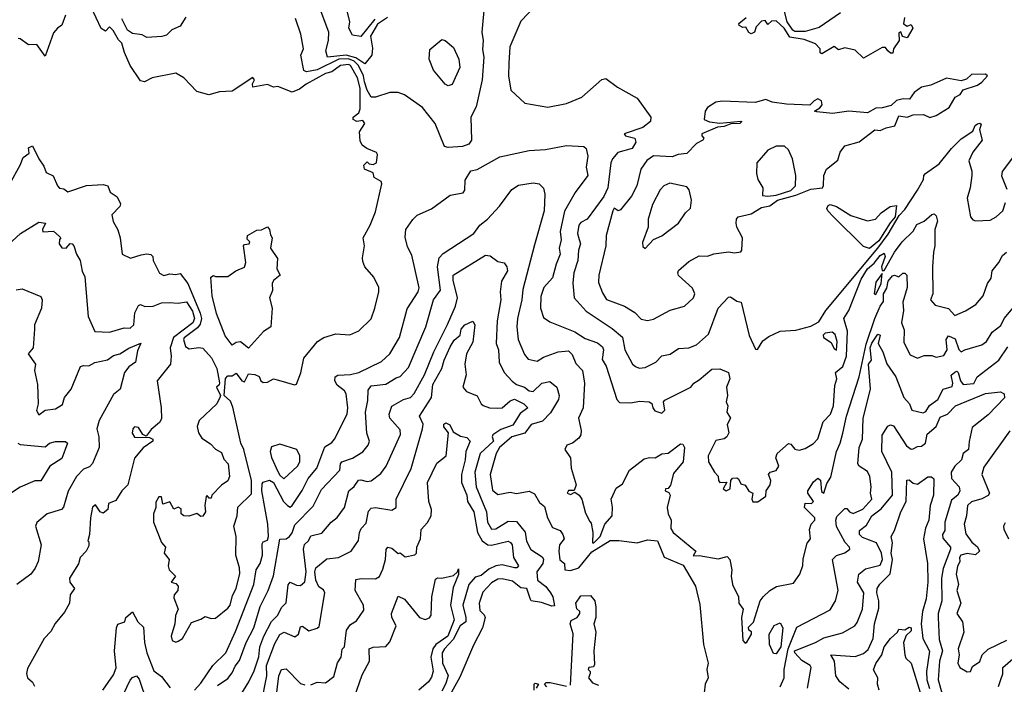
# Model space of a CAD drawing. Extents: x 1995148 to 2088947, y 769131 to 906009.
# Tile 117 of 256: x 2031353 to 2036093, y 800534 to 803735. Entities that reach past the tile are written whole.
import ezdxf

# ---------------------------------------------------------------- set-up
doc = ezdxf.new("R2010")
doc.units = 0

msp = doc.modelspace()

# ---------------------------------------------------------------- linework, layer by layer
at = {"layer": '0CON05XD'}
for points in [[(2032105, 800736.7), (2032115, 800741.2), (2032136.2, 800755), (2032179.3, 800830.7), (2032225, 800846.7), (2032245, 800860), (2032275, 800850.8), (2032295, 800852.5), (2032355, 800900), (2032365.7, 800915), (2032377.9, 800962.1), (2032394.4, 800995), (2032413, 801067), (2032411.1, 801095), (2032392.9, 801155), (2032395.6, 801245), (2032382.9, 801295), (2032400, 801345), (2032402.5, 801387.5), (2032468.1, 801451.9), (2032469.1, 801515), (2032431.2, 801665), (2032417.9, 801695), (2032379.1, 801869.1), (2032366.9, 801896.9), (2032337.5, 801925), (2032343, 802007), (2032355, 802020), (2032375, 802020), (2032395, 802032.5), (2032422.5, 801995), (2032435, 801990), (2032455, 802030), (2032485, 802026.7), (2032505, 802016.7), (2032513.3, 801995), (2032525, 801986.7), (2032545, 801988.8), (2032574.2, 802005.8), (2032599.5, 801999.5), (2032675, 801976.2), (2032685, 801980), (2032706.7, 802033.3), (2032721.4, 802105), (2032785.8, 802184.2), (2032817.5, 802205), (2032875, 802222), (2032943, 802217), (2032985, 802236.2), (2033045, 802293.8), (2033061.9, 802345), (2033081.4, 802425), (2033081.1, 802445), (2033058, 802495), (2033013.8, 802545), (2033005, 802570), (2033002.7, 802587.3), (2033012.9, 802645), (2033006.1, 802683.9), (2033040, 802745), (2033065, 802810), (2033096.7, 802945), (2033092.5, 802955), (2033060, 802975), (2033055, 802997.5), (2033012.5, 803015), (2033010, 803035), (2033025, 803050), (2033035, 803040), (2033055, 803037.5), (2033070, 803045), (2033076.1, 803086.1), (2033070, 803095), (2033024.1, 803114.1), (2033000.8, 803130.8), (2032992.3, 803152.3), (2032988.1, 803195), (2033014.2, 803235), (2033005, 803248.8), (2032976, 803244), (2032957.5, 803255), (2032957.5, 803265), (2032985, 803287.1), (2032992.3, 803305), (2032992.5, 803405), (2032979.7, 803455), (2032946, 803515), (2032935, 803520), (2032897.5, 803515), (2032855.8, 803484.2), (2032825, 803475.8), (2032732.7, 803425), (2032699.9, 803400.1), (2032665, 803386.1), (2032595, 803413.3), (2032575, 803410), (2032545, 803423.3), (2032475, 803410), (2032473.6, 803426.4), (2032482.5, 803445), (2032475, 803456.7), (2032375, 803391.2), (2032315, 803388), (2032263.8, 803373.8), (2032205, 803390), (2032142.5, 803455), (2032105, 803477.5), (2031990, 803455), (2031953.8, 803436.2), (2031935, 803440), (2031884.5, 803515), (2031856.8, 803576.8), (2031845, 803622), (2031828.1, 803638.1), (2031803, 803683), (2031785, 803700), (2031765, 803680), (2031745, 803692.5), (2031696, 803795)], [(2033590, 803815), (2033578, 803675), (2033584.4, 803635), (2033580.9, 803590.9), (2033588.1, 803555), (2033580, 803445), (2033550, 803315), (2033524.3, 803265), (2033528.5, 803155), (2033515.5, 803135), (2033485, 803123.5), (2033415, 803120), (2033397.5, 803125), (2033353.3, 803235), (2033291.7, 803311.7), (2033205, 803373.3), (2033175, 803383.8), (2033135, 803383.8), (2033065, 803362), (2033045, 803361.2), (2033025.3, 803395.3), (2033013.5, 803435), (2033007.5, 803465), (2032983.2, 803515), (2032963.4, 803535), (2032935, 803546), (2032888.8, 803545), (2032785, 803493.2), (2032733.3, 803483.3), (2032720.6, 803490.6), (2032706.2, 803565), (2032719.4, 803595), (2032705.6, 803665), (2032680.9, 803740.9)], [(2033061.9, 803738.1), (2032995, 803654), (2032955, 803661.2), (2032937.5, 803695), (2032942.5, 803725), (2032927.1, 803785)], [(2033835, 803800), (2033765, 803728), (2033711.9, 803605), (2033708.2, 803525)], [(2035305, 803768.4), (2035201.8, 803698.2), (2035135, 803678), (2035085, 803678.3), (2035074.5, 803684.5), (2035048.4, 803725), (2035027.3, 803807.3)], [(2031573.8, 803756.2), (2031555, 803708.8), (2031534, 803695), (2031515, 803672), (2031475, 803560), (2031435, 803615.4), (2031395, 803613.3), (2031355, 803643.3), (2031345, 803643.8)], [(2032152.5, 803747.5), (2032126, 803704), (2032085, 803686.5), (2032059.1, 803660.9), (2032036.2, 803653.8), (2031965, 803648.8), (2031942.6, 803662.6), (2031895, 803668.2), (2031872.3, 803685), (2031845, 803739.2)], [(2033123.1, 803745), (2033075, 803712.9), (2033041, 803655), (2033052.1, 803597.9), (2033048.9, 803565), (2033015, 803522.9), (2032971.3, 803551.3), (2032925, 803564.7), (2032834, 803554), (2032826.5, 803585), (2032840, 803635), (2032841.8, 803675), (2032803.7, 803773.7)], [(2035612.5, 803745), (2035608, 803715), (2035625, 803703.8), (2035645, 803712.5), (2035652.5, 803695), (2035625, 803647.5), (2035603.6, 803653.6), (2035595, 803676.2), (2035585, 803672.5), (2035586.7, 803635), (2035560, 803595), (2035556.1, 803573.9), (2035545, 803573.3), (2035533.3, 803585), (2035520.7, 803600.7), (2035505, 803601.2), (2035415, 803550), (2035375, 803588.8), (2035325, 803600), (2035295, 803590), (2035275, 803606.7), (2035215, 803571.2), (2035207.5, 803575), (2035206.7, 803595), (2035185, 803618.8), (2035129.1, 803639.1), (2035060.8, 803650.8), (2035033.3, 803695), (2034995, 803729.2), (2034972, 803728), (2034955, 803712.5), (2034941.7, 803731.7), (2034925, 803727.5), (2034899.3, 803700.7), (2034890, 803675), (2034875, 803667.5), (2034863.6, 803673.6), (2034848.3, 803698.3), (2034835, 803697.5), (2034817, 803707), (2034815, 803717.5), (2034850, 803745)], [(2033415, 803415.8), (2033401.4, 803425), (2033345, 803492.5), (2033323.6, 803545), (2033327.7, 803592.3), (2033385, 803640), (2033401.2, 803635), (2033441.2, 803601.2), (2033466.7, 803545), (2033471.4, 803505), (2033435, 803423.3), (2033415, 803415.8)], [(2033708.2, 803525), (2033706.5, 803465), (2033718, 803395), (2033785, 803333.3), (2033895, 803314.2), (2033985, 803331.4), (2034058.7, 803361.3), (2034155, 803447.5), (2034175, 803452.5), (2034230.3, 803410.3), (2034325, 803357.5), (2034392, 803265), (2034389.2, 803245), (2034353.3, 803215), (2034262.5, 803185), (2034270, 803175), (2034313.8, 803165), (2034319.4, 803145), (2034301.2, 803115), (2034231.9, 803095), (2034206.7, 803065), (2034199.1, 803045), (2034184.6, 802925), (2034165, 802884.2), (2034085.4, 802774.6), (2034055, 802757.6), (2034045.3, 802745), (2034037.9, 802705), (2034046.7, 802676.7), (2034052.7, 802655), (2034043.3, 802625), (2034039.5, 802575), (2034020.5, 802515), (2034015.7, 802465.7), (2034022.9, 802395), (2034080.6, 802330.6), (2034205, 802247.8), (2034255, 802205.8), (2034267.1, 802145), (2034304, 802075), (2034317.5, 802065), (2034335, 802056.7), (2034365, 802060), (2034415, 802086), (2034445, 802115.7), (2034485, 802124), (2034525, 802152), (2034575, 802153.8), (2034611.7, 802168.3), (2034668.9, 802221.1), (2034716, 802345), (2034765, 802398.8), (2034775, 802400), (2034805, 802380), (2034825.8, 802375), (2034864.4, 802214.4), (2034895, 802147.5), (2034905, 802146.7), (2034931.5, 802188.5), (2034959.3, 802209.3), (2035015, 802234.1), (2035090.3, 802239.7), (2035161.7, 802258.3), (2035200.6, 802279.4), (2035233.6, 802335), (2035485.2, 802635), (2035535, 802702.2), (2035588, 802792), (2035615, 802820.6), (2035675, 802914.3), (2035704, 802965), (2035706.2, 802985), (2035713.8, 802995), (2035779.8, 803040.2), (2035840, 803115), (2035885, 803161.2), (2035942.2, 803197.8), (2035952.9, 803225), (2035965, 803233.3), (2035976.4, 803236.4), (2035981.7, 803231.7), (2035973.3, 803205), (2035986.2, 803155), (2035942.6, 803097.4), (2035922.5, 803055), (2035937.5, 803005), (2035937.5, 802985), (2035929.2, 802925), (2035914.2, 802875), (2035930, 802785), (2035941.2, 802771.2), (2035955, 802765.8), (2036025, 802769.2), (2036053.8, 802785), (2036086, 802814), (2036098.6, 802855)], [(2034375, 802285.8), (2034405, 802292.5), (2034485, 802336), (2034553.3, 802355), (2034596.2, 802395), (2034603.8, 802415), (2034592.3, 802442.3), (2034525, 802503.3), (2034521.2, 802515), (2034525, 802526.7), (2034575, 802570), (2034625, 802597.5), (2034663.6, 802596.4), (2034695, 802607.1), (2034765, 802617.5), (2034795, 802612), (2034825, 802616.7), (2034830, 802625), (2034832.3, 802685), (2034805.6, 802735), (2034801.9, 802755), (2034803.8, 802775), (2034812.5, 802785), (2034875, 802800), (2034925, 802830.8), (2034965, 802838.6), (2035001.8, 802865), (2035089.9, 802890.1), (2035161.3, 802918.7), (2035217.5, 802925), (2035223.6, 802936.4), (2035224.2, 802985), (2035237.5, 803015), (2035292.3, 803057.7), (2035302.9, 803097.1), (2035325, 803127.5), (2035395, 803146.7), (2035470, 803205), (2035495, 803202), (2035525, 803214.2), (2035566.9, 803223.1), (2035585, 803272.5), (2035625, 803265.7), (2035655, 803276.2), (2035705, 803278), (2035735, 803263.8), (2035765, 803274), (2035828.3, 803311.7), (2035857.5, 803362.5), (2035881.2, 803375), (2035895, 803398), (2035965, 803420), (2035985, 803433.8), (2036012.5, 803465), (2036003, 803473), (2035935, 803470.8), (2035911.4, 803448.6), (2035885, 803440), (2035815, 803452.7), (2035739.6, 803420.4), (2035695, 803410), (2035658.9, 803385), (2035637.5, 803352.5), (2035606.1, 803353.9), (2035575, 803345.8), (2035548, 803322), (2035505, 803310), (2035475, 803308.8), (2035435, 803286.2), (2035345, 803293.8), (2035266.2, 803283.8), (2035190.7, 803290.7), (2035180, 803295), (2035205, 803310), (2035216.2, 803325), (2035213.3, 803345), (2035195, 803353.8), (2035177.5, 803345), (2035156.7, 803323.3), (2035045, 803327.5), (2034975, 803338), (2034945, 803350), (2034893.9, 803336.1), (2034735, 803342.5), (2034705, 803337.5), (2034665, 803312.5), (2034653.3, 803295), (2034648.8, 803255), (2034673.6, 803243.7), (2034723, 803237), (2034825, 803245.6), (2034830, 803245), (2034820, 803235), (2034776.8, 803233.2), (2034745, 803220.5), (2034712.2, 803217.8), (2034636.7, 803185), (2034636.7, 803175), (2034646.7, 803165), (2034642.5, 803155), (2034611.7, 803138.3), (2034565, 803091.2), (2034523.9, 803086.1), (2034495, 803074.2), (2034405, 803079.2), (2034372.4, 803057.6), (2034342.9, 803015), (2034323.5, 802935), (2034298.6, 802885), (2034245, 802819.2), (2034235, 802814.2), (2034215, 802826.7), (2034207.8, 802815), (2034176.7, 802695), (2034174.6, 802645), (2034141.1, 802505), (2034139.1, 802469.1), (2034158.9, 802418.9), (2034177.7, 802387.7), (2034265, 802354.4), (2034313.8, 802325), (2034345, 802292.5), (2034375, 802285.8)], [(2031305, 802944), (2031355, 803033.8), (2031369.2, 803070.8), (2031397.7, 803092.3), (2031395, 803117.5), (2031415, 803127.5), (2031444.3, 803065), (2031469.4, 803029.4), (2031479.3, 802999.3), (2031513, 802983), (2031534.1, 802934.1), (2031545, 802923.3), (2031565, 802920), (2031585, 802905.8), (2031675, 802935.7), (2031755, 802940.6), (2031777.5, 802935), (2031787.5, 802905), (2031822, 802882), (2031838.3, 802848.3), (2031834, 802835), (2031796, 802795), (2031803.1, 802763.1), (2031825, 802723.3), (2031837.1, 802685), (2031845.9, 802605.9), (2031886.1, 802586.1), (2031937.4, 802602.6), (2031965, 802607.5), (2031983.8, 802603.8), (2031992.9, 802595), (2031995.8, 802575), (2032025, 802514.6), (2032047, 802503), (2032075, 802510.8), (2032105, 802507.5), (2032125, 802513.1), (2032162.9, 802465), (2032222, 802322), (2032228, 802295), (2032221.4, 802268.6), (2032209.3, 802250.7), (2032145, 802203.3), (2032140.8, 802195), (2032151.7, 802161.7), (2032169.3, 802149.3), (2032215, 802156.7), (2032235, 802152.5), (2032276.9, 802106.9), (2032302.5, 802055), (2032313.9, 801986.1), (2032313, 801977), (2032300, 801965), (2032320, 801925), (2032316.7, 801915), (2032301.9, 801885), (2032216.9, 801805), (2032207.1, 801775), (2032214.2, 801745), (2032229.4, 801719.4), (2032271.7, 801691.7), (2032295, 801666.2), (2032325, 801650), (2032335, 801617.5), (2032356.7, 801595), (2032363.3, 801535), (2032355, 801513.3), (2032325, 801493.3), (2032277.5, 801445), (2032275, 801430), (2032265, 801430), (2032255, 801442.5), (2032251.2, 801438.8), (2032243.8, 801395), (2032248, 801365), (2032235, 801344.3), (2032225, 801342), (2032205, 801355.8), (2032166.4, 801343.6), (2032142.5, 801345), (2032130, 801355), (2032129.5, 801379.5), (2032115, 801386.7), (2032095, 801377.5), (2032075, 801412.5), (2032041.2, 801401.2), (2032035, 801437.5), (2032023.3, 801436.7), (2032008.3, 801411.7), (2032007.5, 801385), (2031997.5, 801355), (2031997.5, 801315), (2032036.1, 801216.1), (2032054, 801195), (2032047.5, 801165), (2032072, 801135), (2032067.5, 801105), (2032073.1, 801085), (2032102.5, 801055), (2032082.5, 801025), (2032105, 801020), (2032116.4, 801006.4), (2032113.8, 800985), (2032096.7, 800965), (2032095, 800950), (2032115.9, 800895.9), (2032102, 800865), (2032098.8, 800825), (2032082, 800765), (2032087.5, 800745), (2032105, 800736.7)], [(2032195, 800506), (2032225, 800539.2), (2032282.2, 800625), (2032345, 800686), (2032391.9, 800788.1), (2032479.6, 801015), (2032491.9, 801085), (2032510, 801115), (2032521.2, 801155), (2032519.7, 801210.3), (2032525, 801219.2), (2032545, 801228.6), (2032550.9, 801245), (2032548, 801305), (2032517.9, 801465), (2032520.3, 801499.7), (2032525, 801506.7), (2032555, 801517.5), (2032575, 801505.6), (2032623.5, 801415), (2032642.1, 801395), (2032655, 801386.9), (2032664.3, 801395), (2032713.4, 801466.6), (2032742.3, 801525), (2032782.9, 801575), (2032821.7, 801678.3), (2032855, 801698.9), (2032868.5, 801715), (2032929.5, 801835), (2032933.3, 801865), (2032925, 801932.5), (2032916.7, 801946.7), (2032881.2, 801975), (2032870, 801995), (2032871.2, 802015), (2032885, 802023.3), (2032945.7, 802025.7), (2032985, 802035.7), (2033095, 802088.6), (2033134.3, 802125), (2033181.4, 802205), (2033218.3, 802341.7), (2033272, 802425), (2033276.8, 802443.2), (2033241.2, 802601.2), (2033220.5, 802640.5), (2033208.3, 802688.3), (2033212, 802725), (2033245, 802772.5), (2033266.4, 802793.6), (2033335, 802823.3), (2033425, 802890), (2033488.3, 802901.7), (2033496.2, 802913.8), (2033497.7, 802962.3), (2033525, 803006.7), (2033555, 803013.8), (2033663.8, 803075), (2033805, 803104.6), (2033885, 803110.6), (2033985, 803129.4), (2034068.8, 803125), (2034080, 803115), (2034088.3, 803078.3), (2034080.8, 803025), (2034088, 802985), (2034027.6, 802902.4), (2033976.5, 802813.5), (2033955.7, 802715), (2033960, 802675), (2033950.8, 802635), (2033955.4, 802605), (2033935, 802558), (2033918.1, 802491.9), (2033875.6, 802445), (2033861.3, 802401.3), (2033860, 802345), (2033875, 802300), (2033905, 802279.2), (2034025, 802232.2), (2034075, 802199.1), (2034135, 802179.1), (2034158.8, 802158.8), (2034163.2, 802145), (2034157.5, 802097.5), (2034176.4, 802066.4), (2034227.5, 801905), (2034241.1, 801891.1), (2034295, 801888.8), (2034337.6, 801897.6), (2034384.2, 801894.2), (2034397.1, 801887.1), (2034400.8, 801865), (2034411.5, 801851.5), (2034445, 801840), (2034459.2, 801855), (2034453.3, 801895), (2034458.3, 801901.7), (2034583.8, 801965), (2034599.2, 801985), (2034625, 802000), (2034685, 802052), (2034723, 802053), (2034765.9, 802035.9), (2034771.2, 802005), (2034755.6, 801965), (2034760, 801925), (2034754.4, 801895), (2034762.5, 801875), (2034757.3, 801845), (2034775.8, 801815), (2034759.2, 801785), (2034767.5, 801745), (2034758, 801725), (2034745, 801715.7), (2034705, 801708.6), (2034683.6, 801666.4), (2034668, 801635), (2034668.8, 801605), (2034697.5, 801555), (2034716.1, 801536.1), (2034716.7, 801515), (2034723.3, 801505), (2034756.7, 801506.7), (2034739.2, 801475), (2034755, 801465.7), (2034774.2, 801475), (2034776.2, 801515), (2034785, 801526), (2034805, 801528.8), (2034813.6, 801523.6), (2034825, 801500), (2034845, 801492.5), (2034863.5, 801463.5), (2034882.5, 801455), (2034877.5, 801425), (2034883.4, 801413.4), (2034906.7, 801413.3), (2034945, 801440), (2034947.5, 801465), (2034965.5, 801494.5), (2034970, 801515), (2034958.8, 801545), (2034966.7, 801555), (2034995, 801564.2), (2035008.1, 801585), (2034993.8, 801625), (2035000, 801645), (2035055, 801693.8), (2035065, 801690), (2035085, 801665.8), (2035105, 801661.5), (2035135, 801669.1), (2035175, 801694.1), (2035195, 801715.6), (2035221.2, 801798.8), (2035257, 801835), (2035270.6, 801875), (2035277.7, 801972.3), (2035287, 802005), (2035281.2, 802035), (2035315.6, 802064.4), (2035334, 802115), (2035337.9, 802235), (2035320.9, 802295), (2035345.5, 802335), (2035404.7, 802485), (2035435.2, 802535), (2035467, 802563), (2035495, 802600), (2035515, 802610.6), (2035520.5, 802595), (2035502.9, 802545), (2035505, 802527.5), (2035515, 802527.5), (2035564.8, 802615.2), (2035601.9, 802665), (2035655, 802715.7), (2035671.8, 802748.2), (2035707.5, 802765), (2035745, 802796.7), (2035755, 802800), (2035765, 802790), (2035771.9, 802765), (2035758.6, 802725), (2035759.6, 802645), (2035752.1, 802615), (2035748.2, 802545), (2035750, 802415), (2035738.8, 802385), (2035760.3, 802360.3), (2035825, 802343.8), (2035855, 802310.8), (2035907, 802333), (2035956.8, 802363.2), (2035992.5, 802405), (2036012, 802465), (2036029.5, 802490.5), (2036034.4, 802525.6), (2036067.5, 802565), (2036085, 802600), (2036104.4, 802615.6)], [(2034955, 802884.4), (2034995, 802890), (2035065, 802913), (2035087.5, 802935), (2035088.9, 802985), (2035074.1, 803065), (2035055, 803107.5), (2035035, 803125.7), (2034995, 803125.7), (2034955, 803106), (2034902.5, 803045), (2034900, 802995), (2034907.1, 802965), (2034930.5, 802925), (2034928.6, 802888.6), (2034955, 802884.4)], [(2036107, 802917), (2036082.1, 802982.1), (2036085.5, 803004.5), (2036184, 803135)], [(2032305, 800528.1), (2032355, 800562.2), (2032375, 800588.6), (2032389.6, 800620.4), (2032411.7, 800648.3), (2032443.8, 800735), (2032479.6, 800805), (2032511.1, 800908.9), (2032548.9, 800985), (2032574.5, 801055.5), (2032605, 801233.3), (2032635, 801233.8), (2032651.2, 801245), (2032665, 801263.8), (2032677.8, 801302.2), (2032765, 801392), (2032805, 801472), (2032893.3, 801565), (2032896.9, 801595), (2032904.2, 801605), (2032955, 801622.7), (2033005, 801653.8), (2033030, 801685), (2033036.7, 801705), (2033024.2, 801744.2), (2033017.5, 801845), (2033029.5, 801900.5), (2033030.9, 801950.9), (2033045, 801971.5), (2033115, 801979.4), (2033165, 802010.6), (2033185, 802015.8), (2033225, 802059.2), (2033308.1, 802255), (2033344.4, 802385), (2033378.5, 802431.5), (2033363.6, 802545), (2033372.4, 802587.6), (2033391.5, 802608.5), (2033540, 802705), (2033568, 802745), (2033605.4, 802774.6), (2033663, 802837), (2033722.1, 802917.9), (2033755, 802938.1), (2033825, 802948.8), (2033853.9, 802943.9), (2033874.3, 802924.3), (2033881.9, 802895), (2033877.5, 802815), (2033831.2, 802651.2), (2033774.5, 802435), (2033770.4, 802385), (2033748.8, 802295), (2033746.2, 802255), (2033752.7, 802195), (2033782.8, 802122.8), (2033800.5, 802100.5), (2033845, 802090.8), (2033875, 802109.4), (2033945, 802134.7), (2033995, 802139.3), (2034012.5, 802122.5), (2034029.8, 802079.8), (2034062.5, 802045), (2034072, 801985), (2034065.8, 801865), (2034043.3, 801815), (2034055.7, 801755.7), (2034054, 801735), (2034045, 801720), (2034015, 801696), (2033987.5, 801685), (2033978, 801665), (2034004, 801625), (2034007.5, 801575), (2034032, 801495), (2034022.5, 801467.5), (2033995, 801466.7), (2033988, 801455), (2034005, 801448), (2034025, 801460), (2034046, 801445), (2034060, 801425), (2034077.5, 801357.5), (2034098.3, 801318.3), (2034105, 801310), (2034112, 801265), (2034110, 801215), (2034117.1, 801215), (2034148, 801245), (2034170, 801305), (2034204.6, 801345.4), (2034206.6, 801386.6), (2034200, 801425), (2034225, 801478), (2034255, 801498.8), (2034288.1, 801565), (2034359.6, 801620.4), (2034385, 801626.7), (2034412.5, 801625), (2034445, 801643.3), (2034475, 801647.5), (2034535, 801692), (2034545, 801690), (2034554, 801675), (2034547.5, 801605), (2034500.7, 801549.3), (2034486.6, 801493.4), (2034475, 801477.1), (2034462.5, 801475), (2034460, 801465), (2034478.1, 801458.1), (2034484.3, 801445), (2034469.4, 801385), (2034474.2, 801354.2), (2034488.8, 801325), (2034487.5, 801285), (2034498.8, 801265), (2034607.5, 801175), (2034595, 801152.5), (2034625, 801153.5), (2034715, 801138.8), (2034759.2, 801149.2), (2034772.5, 801135), (2034781.9, 801085), (2034778.6, 801055), (2034784, 801015), (2034813.3, 800955), (2034816, 800925), (2034836.2, 800895), (2034828, 800855), (2034834, 800745), (2034845, 800732.5), (2034853, 800737), (2034875.8, 800775), (2034875.7, 800785.7), (2034863.9, 800793.9), (2034861.2, 800808.8), (2034886.5, 800833.5), (2034918.1, 800935), (2034932.9, 800955), (2034965, 800986), (2034996.7, 801005), (2035078.8, 801021.2), (2035108.6, 801065), (2035123.8, 801106.2), (2035125, 801137.5), (2035145, 801213.3), (2035160, 801235), (2035155, 801280), (2035163.3, 801305), (2035181.2, 801325), (2035181.2, 801335), (2035130.8, 801385), (2035135, 801406.7), (2035165, 801404.2), (2035174, 801415), (2035146.7, 801455), (2035146.7, 801465), (2035175, 801508.8), (2035195, 801526.7), (2035207.7, 801517.7), (2035213.1, 801463.1), (2035225, 801454), (2035238.3, 801501.7), (2035257.8, 801532.2), (2035285.2, 801654.8), (2035303.9, 801695), (2035316.4, 801743.6), (2035333.3, 801825), (2035395.3, 802014.7), (2035427.7, 802172.3), (2035469.9, 802295), (2035495, 802354.4), (2035512, 802378), (2035512.4, 802415), (2035528.1, 802441.9), (2035535, 802475.6), (2035555, 802500.6), (2035565, 802504.3), (2035585, 802496.7), (2035605, 802514.2), (2035615, 802514.2), (2035624.2, 802505), (2035625.3, 802444.7), (2035605.6, 802375), (2035608.6, 802335), (2035599.2, 802275), (2035611.7, 802241.7), (2035609.8, 802179.8), (2035640.8, 802120.8), (2035675, 802104), (2035707, 802117), (2035745, 802117.5), (2035765, 802110), (2035803, 802117), (2035818.8, 802145), (2035813.5, 802195), (2035825, 802211.8), (2035857.1, 802197.1), (2035875, 802146.2), (2035885, 802135.8), (2035903.8, 802145), (2035985, 802169.4), (2036007.1, 802185), (2036035, 802230), (2036077.5, 802262.5), (2036092.9, 802295), (2036162.2, 802377.8)], [(2034365, 802632.5), (2034403.9, 802676.1), (2034445, 802693.8), (2034525.5, 802754.5), (2034558.8, 802805), (2034582.3, 802827.7), (2034587.5, 802865), (2034575.7, 802915), (2034565, 802930), (2034482.3, 802947.7), (2034454.4, 802935.6), (2034436, 802915), (2034400, 802845), (2034378, 802775), (2034378.8, 802735), (2034351.7, 802661.7), (2034353, 802643), (2034365, 802632.5)], [(2035445, 802633.5), (2035415, 802642.7), (2035271.8, 802785), (2035243.1, 802815), (2035238.9, 802825), (2035245, 802840.8), (2035255.6, 802844.4), (2035285, 802835.7), (2035355, 802792), (2035435, 802766), (2035472.5, 802775), (2035500, 802805), (2035544.1, 802835.9), (2035575, 802840), (2035568, 802785), (2035543.6, 802756.4), (2035489.9, 802670.1), (2035445, 802633.5)], [(2031275, 802630), (2031356.4, 802705), (2031445, 802759.1), (2031476.2, 802755), (2031462, 802725), (2031463.9, 802713.9), (2031515, 802716), (2031543, 802693), (2031550, 802685), (2031543.6, 802676.4), (2031542.5, 802655), (2031555, 802635.8), (2031575.6, 802634.4), (2031595, 802657.5), (2031605, 802656.2), (2031613.8, 802645), (2031626.2, 802605), (2031644.5, 802574.5), (2031653.6, 802523.6), (2031666.1, 802496.1), (2031682.2, 802305), (2031715, 802233.1), (2031785, 802229.4), (2031855, 802251.5), (2031885, 802249.6), (2031901.8, 802265), (2031907.4, 802322.6), (2031925, 802358), (2031935, 802363.3), (2031955, 802354), (2031995, 802355.4), (2032035, 802370.5), (2032072.2, 802372.2), (2032115, 802369.7), (2032155, 802376.5), (2032185, 802330.4), (2032194.4, 802295), (2032185.5, 802274.5), (2032093.2, 802205), (2032077, 802155), (2032082.2, 802115), (2032078.6, 802075), (2032014, 801995), (2032034.5, 801865), (2032035, 801812.5), (2032026.2, 801795), (2031985, 801760.8), (2031961.7, 801728.3), (2031945, 801736.7), (2031925, 801770.8), (2031905, 801774), (2031897.5, 801765), (2031893.6, 801743.6), (2031905, 801724), (2031977, 801723), (2031993.3, 801715), (2031993.3, 801705), (2031947.6, 801672.4), (2031905, 801623.3), (2031873.8, 801495), (2031845, 801466.2), (2031815, 801418.8), (2031780, 801405), (2031776.2, 801375), (2031755, 801358.8), (2031740, 801365), (2031717.7, 801397.7), (2031703, 801387), (2031693.3, 801335), (2031689.4, 801255), (2031680, 801225), (2031685, 801220), (2031685, 801200), (2031673.3, 801175), (2031644.4, 801145), (2031635.6, 801114.4), (2031592.5, 801045), (2031594, 801025), (2031616.2, 800995), (2031596.2, 800965), (2031592.5, 800925), (2031568.8, 800881.2), (2031522.7, 800827.3), (2031502.3, 800787.7), (2031471.2, 800755), (2031390.5, 800609.5), (2031386, 800585), (2031390, 800565), (2031413.9, 800543.9), (2031423.3, 800525)], [(2032455, 802153.3), (2032415, 802183.8), (2032395, 802180), (2032375, 802166.7), (2032342.3, 802212.3), (2032299.8, 802319.8), (2032279.7, 802405), (2032272.5, 802495), (2032285, 802502.5), (2032295, 802497.5), (2032355, 802497.5), (2032393.8, 802525), (2032435, 802543.1), (2032442.1, 802565), (2032430, 802645), (2032435, 802652.5), (2032457.5, 802655), (2032460, 802665), (2032448.3, 802678.3), (2032450, 802695), (2032495, 802721.2), (2032516.7, 802723.3), (2032545, 802738), (2032555.8, 802725), (2032559.5, 802699.5), (2032568.8, 802685), (2032560.8, 802635), (2032593.5, 802585), (2032590, 802535), (2032606, 802505), (2032575, 802478.8), (2032567.5, 802465), (2032569.4, 802430.6), (2032556, 802395), (2032567.5, 802345), (2032562.5, 802255), (2032527.3, 802232.7), (2032455, 802153.3)], [(2032409.8, 800470.2), (2032455.6, 800545), (2032481.8, 800598.2), (2032503.6, 800666.4), (2032509.6, 800715), (2032528.5, 800765), (2032565, 800835.6), (2032594.4, 800865), (2032614.2, 800905), (2032635, 800926.7), (2032645, 801012.5), (2032655, 801025.7), (2032685, 801012), (2032705, 801010), (2032725, 801026.7), (2032731.2, 801075), (2032719.8, 801185), (2032723.4, 801206.6), (2032742.7, 801225), (2032755, 801248.9), (2032808, 801262), (2032852, 801315), (2032882, 801338), (2032917.1, 801385), (2032937.1, 801465), (2032962.9, 801487.1), (2032983.7, 801516.3), (2032995, 801518.9), (2033025, 801510.5), (2033045.5, 801514.5), (2033090.7, 801549.3), (2033117.1, 801585), (2033186.7, 801736.7), (2033185, 801760), (2033134.1, 801815.9), (2033132.2, 801835), (2033145, 801874), (2033201.2, 801905), (2033234.7, 801915.3), (2033251.2, 801935), (2033302.1, 802025), (2033346, 802135), (2033413, 802267), (2033450.4, 802355), (2033460, 802395), (2033439.8, 802479.8), (2033440, 802505), (2033595, 802600.8), (2033617.7, 802597.7), (2033655, 802570), (2033685, 802563.3), (2033698.8, 802545), (2033702, 802525), (2033671.8, 802475), (2033666.5, 802425), (2033670, 802385), (2033651.4, 802285), (2033647.1, 802175), (2033658.6, 802145), (2033662, 802085), (2033686, 802035), (2033723.7, 801993.7), (2033745, 801978.6), (2033783.1, 801965), (2033805, 801946.7), (2033825, 801944.5), (2033866.7, 801985), (2033905, 801992), (2033939.2, 801965), (2033949.4, 801925), (2033947.3, 801905), (2033908, 801842), (2033869.3, 801800.7), (2033815, 801784.4), (2033785, 801743.5), (2033721.9, 801725), (2033663.5, 801675), (2033647.4, 801645), (2033617.2, 801545), (2033628.8, 801468.8), (2033655, 801448.5), (2033715, 801458.8), (2033745, 801453.3), (2033805, 801464.4), (2033830.9, 801450.9), (2033855, 801408.8), (2033879.7, 801389.7), (2033894.3, 801335), (2033918.8, 801288.8), (2033955, 801273.8), (2033968.5, 801255), (2033974.4, 801235), (2033951.9, 801205), (2033948.2, 801175), (2033953.8, 801133.8), (2033975.8, 801115), (2033977.5, 801085), (2034005, 801081.8), (2034045, 801094.1), (2034107.9, 801172.1), (2034196, 801226), (2034236.9, 801226.9), (2034325.6, 801215.6), (2034375, 801229.3), (2034424, 801225), (2034455, 801146.7), (2034547.9, 801107.9), (2034606.9, 801006.9), (2034627.6, 800917.6), (2034644.4, 800725), (2034668, 800635), (2034661.4, 800605), (2034667.1, 800565), (2034653.1, 800535), (2034647.9, 800492.1)], [(2035475, 802411.2), (2035500.4, 802465), (2035505, 802512.5), (2035475, 802470), (2035467.5, 802415), (2035475, 802411.2)], [(2031335.9, 802434.1), (2031365, 802438), (2031455, 802402.5), (2031461.2, 802385), (2031457.5, 802345), (2031424.5, 802265), (2031423.8, 802243.8), (2031417.5, 802155), (2031393.3, 802125), (2031428.8, 802075), (2031423.8, 802045), (2031437.9, 801977.9), (2031440.8, 801885), (2031433.3, 801853.3), (2031445, 801832.5), (2031475, 801853.8), (2031525, 801860), (2031558.8, 801881.2), (2031568.1, 801915), (2031600, 801955), (2031646, 802064), (2031660.5, 802069.5), (2031685, 802068), (2031715, 802084.2), (2031775, 802097.1), (2031805, 802117.1), (2031834.2, 802125.8), (2031877.4, 802152.6), (2031936.4, 802176.4), (2031920.6, 802139.4), (2031910, 802085), (2031877.8, 802062.2), (2031857.8, 802035), (2031835.6, 801955), (2031805, 801930), (2031735.7, 801804.3), (2031723.5, 801765), (2031733.8, 801725), (2031735.7, 801675), (2031702.4, 801597.6)], [(2032515, 800436.2), (2032541.8, 800575), (2032541.2, 800625), (2032580.3, 800729.7), (2032605, 800772.9), (2032625.4, 800785.4), (2032678.1, 800761.9), (2032694.3, 800775), (2032705, 800810.8), (2032715, 800814.3), (2032745, 800792), (2032785, 800803.8), (2032795, 800812.5), (2032822.5, 800975), (2032815, 800989.2), (2032793.7, 801003.7), (2032778.7, 801035), (2032774.1, 801075), (2032778.6, 801095), (2032831.4, 801138.6), (2032887.5, 801145), (2032948.8, 801175), (2032984.3, 801225.7), (2032988.1, 801265), (2032997.5, 801285), (2033020.2, 801309.8), (2033032.1, 801367.9), (2033045, 801382), (2033065, 801385.7), (2033145, 801372.9), (2033165.8, 801385), (2033165.6, 801425), (2033237.4, 801572.6), (2033292.2, 801765), (2033295, 801787.5), (2033277.5, 801825), (2033335.3, 801914.7), (2033341.8, 801978.2), (2033385.4, 802055), (2033396.2, 802095), (2033425, 802160), (2033445, 802191.4), (2033473.3, 802215), (2033478.8, 802245), (2033496.7, 802265), (2033535, 802282.5), (2033543.3, 802265), (2033535, 802182.5), (2033503.3, 802125), (2033495.7, 802075), (2033502.7, 802025), (2033486.9, 801965), (2033503.4, 801943.4), (2033555, 801922.5), (2033574.2, 801885), (2033585, 801876), (2033615, 801865.5), (2033653.6, 801863.6), (2033675, 801865.5), (2033715, 801899.6), (2033735, 801906.5), (2033780, 801885), (2033798.8, 801865), (2033761.8, 801838.2), (2033727.8, 801782.2), (2033669.6, 801760.4), (2033631.5, 801735), (2033627.3, 801725), (2033634.4, 801705), (2033570.5, 801645), (2033544.7, 801555.3), (2033550.6, 801485), (2033599.8, 801365), (2033605.3, 801315.3), (2033625, 801280.8), (2033645, 801282.9), (2033705, 801320), (2033745, 801318.6), (2033787.2, 801267.2), (2033793.5, 801223.5), (2033813.5, 801183.5), (2033867.8, 801147.8), (2033875, 801137.1), (2033871.3, 801115), (2033842.9, 801075), (2033845.4, 801035), (2033885.7, 801005), (2033909.2, 800975), (2033920, 800955), (2033927.5, 800912.5), (2033915, 800910), (2033865, 800927.8), (2033816.1, 800936.1), (2033812.3, 800942.3), (2033795, 800995.8), (2033765, 800998.9), (2033725, 801030.4), (2033675, 801042.5), (2033655, 801040), (2033625, 801022.5), (2033582.8, 800977.2), (2033565.5, 800924.5), (2033568.7, 800888.7), (2033588.5, 800868.5), (2033593.1, 800855), (2033581.1, 800805), (2033537.4, 800722.6), (2033471.1, 800568.9), (2033245, 800159.6)], [(2035015, 800521.2), (2035033.1, 800565), (2035033.3, 800605), (2035053.1, 800705), (2035095, 800808.5), (2035255, 800892.9), (2035280.8, 800935), (2035292.9, 800985), (2035266, 801135), (2035285, 801154), (2035325, 801166.7), (2035350, 801185), (2035348.8, 801195), (2035327.3, 801217.3), (2035285, 801293.8), (2035281.8, 801325), (2035287.9, 801342.1), (2035325, 801380), (2035335, 801380), (2035347.5, 801365), (2035365, 801357.1), (2035412.5, 801377.5), (2035455.6, 801425), (2035448.6, 801455), (2035452.9, 801485), (2035445.6, 801535), (2035435, 801558.8), (2035395, 801583.8), (2035388.8, 801595), (2035394.2, 801675), (2035411.1, 801715), (2035413.6, 801815), (2035449.2, 801955), (2035440, 802075), (2035454.2, 802095.8), (2035447.4, 802155), (2035455, 802176.4), (2035485, 802220), (2035495.6, 802215.6), (2035486.2, 802175), (2035508.2, 802135), (2035528.2, 802078.2), (2035571.9, 802015), (2035609.2, 801915), (2035636.2, 801885), (2035647.5, 801855), (2035702.1, 801842.1), (2035715, 801848.6), (2035733.2, 801876.8), (2035773.1, 801905), (2035798.6, 801955), (2035841.7, 801968.3), (2035846.2, 801985), (2035837.5, 802022.5), (2035855, 802037.1), (2035865, 802041.9), (2035871.1, 802035), (2035882.5, 801995), (2035895, 801978.5), (2035946.6, 801983.4), (2035962.5, 802015), (2036067.8, 802095), (2036110, 802160)], [(2035285, 802143.3), (2035288.2, 802185), (2035279.5, 802219.5), (2035265, 802230.4), (2035231.4, 802225), (2035221.9, 802215), (2035222.9, 802205), (2035259.4, 802179.4), (2035275, 802150), (2035285, 802143.3)], [(2035145.8, 800515), (2035164.2, 800615), (2035158.8, 800625), (2035118.9, 800648.9), (2035084.7, 800685), (2035083.2, 800695), (2035184.6, 800735.4), (2035225, 800758.1), (2035315, 800781.4), (2035373.3, 800815), (2035385, 800831.2), (2035410, 800895), (2035417.3, 800975), (2035387.3, 801025), (2035393.3, 801065), (2035425, 801089.3), (2035495, 801107.8), (2035506.8, 801135), (2035502.9, 801165), (2035477.5, 801215), (2035410.8, 801240.8), (2035395.6, 801255), (2035395.7, 801274.3), (2035429.9, 801300.1), (2035455, 801344.6), (2035500.8, 801379.2), (2035554.6, 801445), (2035551.8, 801555), (2035504.2, 801655.8), (2035505.7, 801734.3), (2035532.1, 801777.9), (2035545, 801783.8), (2035559.3, 801779.3), (2035623.2, 801683.2), (2035645, 801666.9), (2035655, 801667.5), (2035675, 801680), (2035695, 801681.1), (2035714.4, 801695), (2035721.7, 801738.3), (2035765.2, 801774.8), (2035785, 801820), (2035819.2, 801835), (2035858, 801875), (2036002.5, 801935), (2036075, 801942), (2036093, 801933), (2036095, 801914.2), (2036015, 801832.5), (2035939.4, 801770.6), (2035923.6, 801703.6), (2035921.1, 801665), (2035895, 801645.8), (2035887.5, 801615), (2035854.5, 801585), (2035837.3, 801555), (2035839.5, 801525), (2035876, 801485), (2035878.9, 801465), (2035869.1, 801445), (2035839.5, 801420.5), (2035807.5, 801315), (2035806.5, 801275), (2035796.5, 801255), (2035798.2, 801238.2), (2035834.2, 801195), (2035834.3, 801185), (2035799, 801091), (2035790.7, 801045), (2035792.5, 800935), (2035775.6, 800875), (2035775.5, 800855), (2035779.1, 800749.1), (2035796.5, 800695), (2035780.8, 800645), (2035774.6, 800555), (2035793.1, 800493.1)], [(2032755, 800531.2), (2032785, 800543.8), (2032825, 800541.2), (2032865, 800571.2), (2032882.4, 800637.6), (2032900, 800665), (2032905, 800702.5), (2032916.2, 800715), (2032926.9, 800795), (2032945, 800822), (2032975, 800838.8), (2033009.1, 800890.9), (2033008.1, 800915), (2032967.5, 800985), (2032971.7, 801038.3), (2032996, 801044), (2033065, 801042.5), (2033085, 801053.8), (2033101.6, 801088.4), (2033113.5, 801135), (2033117.1, 801182.9), (2033125, 801193.8), (2033145, 801190), (2033175, 801163.3), (2033185, 801167.5), (2033208.3, 801148.3), (2033255, 801157.5), (2033262.5, 801165), (2033264.3, 801195), (2033282.2, 801235), (2033285, 801280), (2033316.8, 801313.2), (2033334.4, 801345.6), (2033335.4, 801375), (2033323.1, 801415), (2033315.6, 801505), (2033360.9, 801599.1), (2033406.2, 801635), (2033418, 801745), (2033394.3, 801774.3), (2033395, 801786), (2033405, 801792.9), (2033423, 801783), (2033439.4, 801749.4), (2033475, 801728.6), (2033505, 801721.9), (2033521.9, 801705), (2033500, 801655), (2033497.6, 801615), (2033479.7, 801545), (2033479.6, 801505), (2033505.5, 801445), (2033508.2, 801415), (2033539.1, 801365), (2033557.5, 801265), (2033578.9, 801225), (2033606.3, 801206.3), (2033625, 801204.1), (2033705, 801222.5), (2033716.6, 801216.6), (2033723.6, 801205), (2033730, 801145), (2033754.3, 801105), (2033746.7, 801095), (2033735, 801094.7), (2033675, 801108.8), (2033645, 801104.2), (2033612.2, 801087.8), (2033575, 801057.8), (2033545, 801049.6), (2033515.3, 801015), (2033486.5, 800915), (2033500.9, 800855), (2033500, 800835), (2033474.2, 800815), (2033440.1, 800749.9), (2033398, 800705), (2033387.2, 800685), (2033388.4, 800635), (2033416, 800576), (2033405, 800537.1), (2033385, 800500.9)], [(2036120.8, 801755), (2035995, 801580), (2035985.7, 801545), (2036021.9, 801455), (2036016.1, 801443.9), (2035985, 801427.9), (2035935, 801412.5), (2035915.5, 801395), (2035912.1, 801345), (2035900, 801305), (2035908.7, 801258.7), (2035937.9, 801217.9), (2035965, 801196.7), (2035974.3, 801175), (2035955, 801157.5), (2035915, 801163.3), (2035884.3, 801155), (2035877.5, 801145), (2035880, 801125), (2035868.3, 801101.7), (2035862.2, 801065), (2035872.2, 801015), (2035865.6, 800985), (2035884.3, 800925), (2035865.5, 800875), (2035891.4, 800835), (2035898.1, 800785), (2035871.9, 800705), (2035875.8, 800675), (2035870, 800635), (2035878.8, 800615), (2035915, 800594), (2035930, 800595), (2035940.8, 800619.2), (2035975, 800644.2), (2035987.5, 800675), (2036015, 800702.5), (2036105, 800745.6)], [(2031343.8, 801695), (2031355, 801688.8), (2031475, 801678), (2031496.7, 801695), (2031525, 801702.9), (2031573, 801703), (2031582.5, 801695), (2031555, 801620.8), (2031498.1, 801585), (2031455, 801513.8), (2031425, 801514.3), (2031355, 801483.8), (2031255, 801418.6)], [(2032625, 801524), (2032690.8, 801585), (2032701.2, 801605), (2032701.2, 801635), (2032687.5, 801665), (2032605, 801691.1), (2032565, 801677.1), (2032559.2, 801655), (2032565, 801626.9), (2032595, 801559.4), (2032605, 801540.6), (2032625, 801524)], [(2031702.4, 801597.6), (2031688.9, 801581.1), (2031659.8, 801570.2), (2031626, 801535), (2031586.4, 801463.6), (2031563, 801387), (2031554.4, 801375.6), (2031485, 801354.2), (2031435, 801313.3), (2031428, 801295), (2031455.8, 801205), (2031441.4, 801125), (2031427.6, 801092.4), (2031405.7, 801064.3), (2031338.8, 801015)], [(2035345, 800509.7), (2035301.1, 800545), (2035282.9, 800575), (2035275.5, 800645.5), (2035257.5, 800675), (2035375, 800667.7), (2035415, 800682.3), (2035438.5, 800701.5), (2035462.5, 800755), (2035468.6, 800825), (2035489.6, 800900.4), (2035489.2, 800935), (2035479.3, 800975), (2035481.8, 800995), (2035494, 801016), (2035544.3, 801065.7), (2035554.7, 801135.3), (2035549.1, 801165), (2035554.7, 801215), (2035548.1, 801245), (2035565.5, 801275), (2035594.5, 801365), (2035620.6, 801415), (2035623.6, 801516.4), (2035635, 801519.4), (2035655, 801502.2), (2035675, 801497.5), (2035725, 801533.8), (2035742.3, 801532.3), (2035754, 801524), (2035752.9, 801445), (2035737.1, 801395), (2035730, 801325), (2035714.7, 801285.3), (2035704.6, 801235), (2035724, 801115), (2035725.5, 801025), (2035717.6, 800945), (2035700.2, 800885), (2035693, 800825), (2035701.5, 800755), (2035733.1, 800693.1), (2035718.8, 800595), (2035720.9, 800555), (2035733.9, 800513.9)], [(2036098.1, 801311.9), (2036089.4, 801295), (2036090.9, 801280.9), (2036113.8, 801235)], [(2032965, 800473.8), (2033000.8, 800579.2), (2033037.1, 800645), (2033035.5, 800704.5), (2033055, 800712.7), (2033115, 800716.2), (2033135, 800737.5), (2033165.4, 800815), (2033144.4, 800855), (2033142.9, 800875), (2033175, 800957.5), (2033205, 800944), (2033277.9, 800855), (2033305, 800845.8), (2033326.4, 800853.7), (2033333.6, 800866.4), (2033337.1, 800955), (2033355, 801040), (2033365, 801046.2), (2033385, 801044.2), (2033441.4, 801058.6), (2033460, 801075), (2033465, 801090), (2033465, 801062.5), (2033439.7, 801000.3), (2033427.3, 800915), (2033443.8, 800845), (2033413.7, 800765), (2033356.7, 800725), (2033342.1, 800705), (2033332.2, 800665), (2033342.9, 800597.1), (2033335, 800568.8), (2033320.6, 800545), (2033275, 800505.4)], [(2034005, 800530), (2034017.6, 800777.6), (2034002.5, 800825), (2034008.3, 800841.7), (2034037.5, 800855), (2034050, 800875), (2034050, 800885), (2034035, 800897.5), (2034030, 800925), (2034055, 800960), (2034101.7, 800961.7), (2034122.5, 800935), (2034126.7, 800905), (2034126.7, 800855), (2034117.5, 800825), (2034126.7, 800785), (2034117.5, 800695), (2034120.7, 800629.3), (2034115, 800617.5), (2034092.5, 800615), (2034090, 800605), (2034100, 800595), (2034100, 800585), (2034091.2, 800565), (2034110.7, 800540.7), (2034139.5, 800529.5)], [(2031752.9, 800505), (2031805, 800580), (2031816.8, 800613.2), (2031808.9, 800695), (2031819.2, 800805), (2031825.8, 800824.2), (2031858.8, 800835), (2031863.3, 800855), (2031895, 800882.5), (2031921.2, 800835), (2031949.4, 800809.4), (2031953.5, 800735), (2031964.5, 800685), (2031998.2, 800598.2), (2032035, 800570.8), (2032077.5, 800517.5)], [(2034995, 800680), (2034982.4, 800682.4), (2034963.3, 800725), (2034961.1, 800775), (2034985, 800816.2), (2035015, 800830), (2035026.9, 800805), (2035017.6, 800715), (2034995, 800680)], [(2035490.8, 800505), (2035482.9, 800535), (2035484.4, 800565), (2035462.9, 800602.9), (2035475, 800633.8), (2035504.3, 800675.7), (2035515.8, 800715), (2035546.2, 800755), (2035580, 800785), (2035585, 800800), (2035615, 800796.2), (2035635, 800808.8), (2035645.4, 800805.4), (2035645, 800792), (2035620.7, 800769.3), (2035608.8, 800735), (2035613.8, 800675), (2035619.5, 800659.5), (2035645.7, 800635), (2035688.6, 800495)], [(2036065, 800522.9), (2036077.5, 800557.5), (2036086.6, 800583.4), (2036086.7, 800615), (2036171.4, 800688.6)], [(2032581.2, 800415), (2032600.4, 800575), (2032612.5, 800605), (2032635, 800607.8), (2032705, 800537.1), (2032725, 800530.8)], [(2031819.5, 800415), (2031885, 800554.2), (2031895, 800566), (2031915, 800574), (2031928.3, 800558.3), (2031966.7, 800445)], [(2033830, 800505), (2033830, 800535), (2033835, 800540), (2033850, 800535), (2033840, 800515)], [(2033891.2, 800521.2), (2033880, 800535), (2033888.3, 800541.7), (2033907, 800543), (2033985, 800524.2)]]:
    msp.add_lwpolyline(points, dxfattribs=at)

doc.saveas('drawing.dxf')
